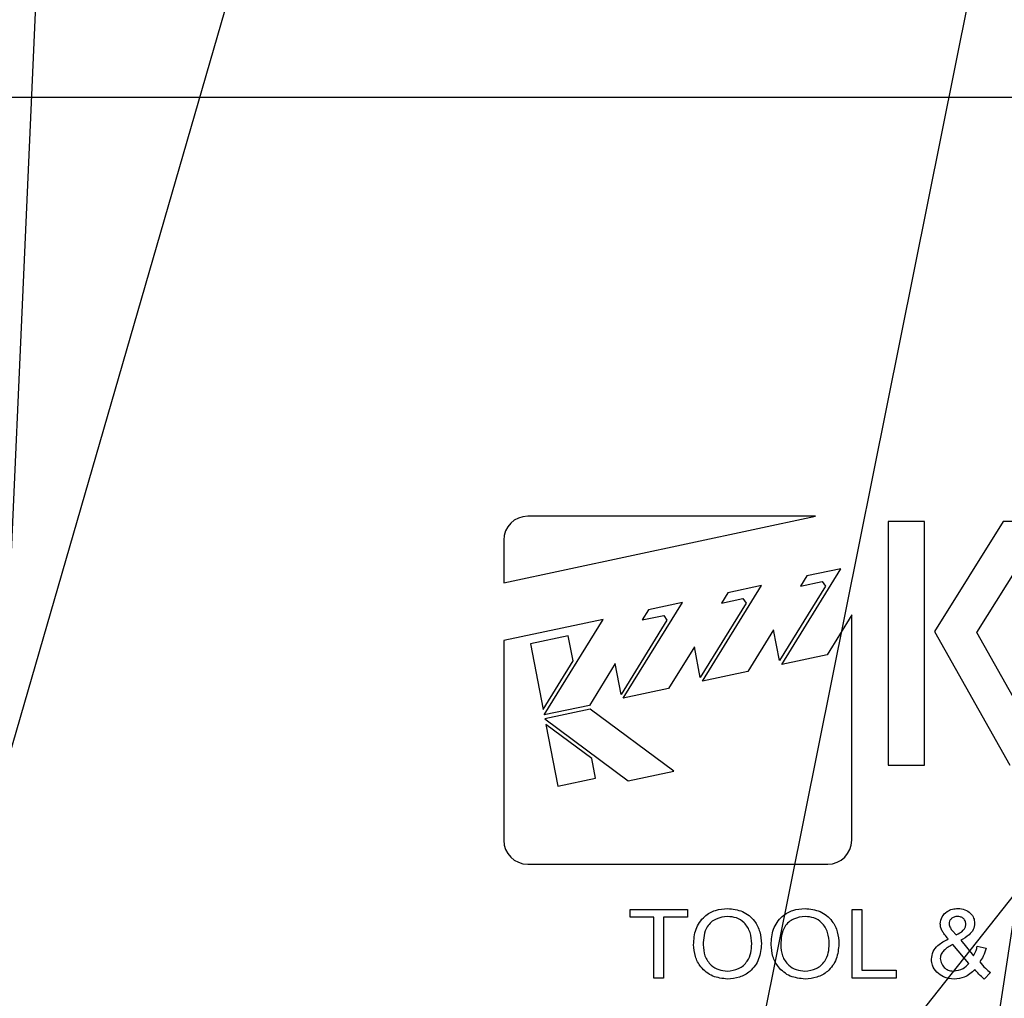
# Model space of a CAD drawing. Header units: inches. Extents: x 1880 to 2363, y -453 to -54.
# Tile 236 of 256: x 2039 to 2040.28, y -424.66 to -423.38. Entities that reach past the tile are written whole.
import ezdxf

# ---------------------------------------------------------------- set-up
doc = ezdxf.new("R2010")
doc.units = ezdxf.units.IN
doc.header["$LTSCALE"] = 0.5
doc.header["$MEASUREMENT"] = 0
for name, color, linetype in [('DIE-M-S', 8, 'Continuous'), ('DSS-M-S', 53, 'Continuous'), ('SID-M-S', 105, 'Continuous')]:
    doc.layers.add(name, color=color, linetype=linetype)

msp = doc.modelspace()

# ---------------------------------------------------------------- linework, layer by layer
at = {"layer": 'DIE-M-S', "linetype": 'Continuous', "lineweight": 25}
msp.add_line((2036.06679, -423.48517), (2046.18179, -423.48517), dxfattribs=at)
at = {"layer": 'DSS-M-S', "linetype": 'Continuous', "lineweight": 25}
for p, q in [((2039.62944, -424.12074), (2040.03784, -424.03368)), ((2040.03784, -424.03368), (2039.66082, -424.03368)), ((2040.13298, -424.04079), (2040.13298, -424.35973)), ((2040.18055, -424.04079), (2040.13298, -424.04079)), ((2040.18055, -424.35973), (2040.18055, -424.04079)), ((2040.2836, -424.04079), (2040.19342, -424.18484)), ((2040.24877, -424.18609), (2040.33973, -424.04079)), ((2040.33973, -424.04079), (2040.2836, -424.04079)), ((2039.62944, -424.06507), (2039.62944, -424.12074)), ((2039.99339, -424.22769), (2040.07075, -424.10245)), ((2040.07075, -424.10245), (2040.02637, -424.11191)), ((2040.02637, -424.11191), (2040.01806, -424.12536)), ((2040.01806, -424.12536), (2040.04632, -424.11934)), ((2040.04632, -424.11934), (2040.05061, -424.12542)), ((2039.88967, -424.2498), (2039.96703, -424.12456)), ((2039.96703, -424.12456), (2039.92265, -424.13402)), ((2040.05061, -424.12542), (2039.9905, -424.22273)), ((2039.92265, -424.13402), (2039.91435, -424.14747)), ((2039.91435, -424.14747), (2039.94261, -424.14145)), ((2039.94261, -424.14145), (2039.94689, -424.14753)), ((2039.78596, -424.27191), (2039.86331, -424.14667)), ((2039.81894, -424.15613), (2039.81063, -424.16958)), ((2039.86331, -424.14667), (2039.81894, -424.15613)), ((2039.94689, -424.14753), (2039.88678, -424.24484)), ((2039.7596, -424.16878), (2039.62944, -424.19653)), ((2039.68228, -424.29395), (2039.7596, -424.16878)), ((2039.84318, -424.16964), (2039.78307, -424.26695)), ((2039.81063, -424.16958), (2039.83889, -424.16356)), ((2039.83889, -424.16356), (2039.84318, -424.16964)), ((2040.08506, -424.1627), (2040.05273, -424.21504)), ((2040.08506, -424.45792), (2040.08506, -424.1627)), ((2039.98276, -424.18252), (2039.94902, -424.23715)), ((2039.9905, -424.22273), (2039.98276, -424.18252)), ((2039.62944, -424.19653), (2039.62944, -424.45792)), ((2039.71385, -424.19021), (2039.66432, -424.20077)), ((2039.72016, -424.223), (2039.71385, -424.19021)), ((2040.19342, -424.18484), (2040.29221, -424.35973)), ((2040.34685, -424.35973), (2040.24877, -424.18609)), ((2039.66432, -424.20077), (2039.68085, -424.28663)), ((2039.87904, -424.20463), (2039.8453, -424.25926)), ((2039.88678, -424.24484), (2039.87904, -424.20463)), ((2039.68085, -424.28663), (2039.72016, -424.223)), ((2040.05273, -424.21504), (2039.99339, -424.22769)), ((2039.77533, -424.22674), (2039.74158, -424.28136)), ((2039.78307, -424.26695), (2039.77533, -424.22674)), ((2039.94902, -424.23715), (2039.88967, -424.2498)), ((2039.8453, -424.25926), (2039.78596, -424.27191)), ((2039.74158, -424.28136), (2039.68228, -424.29395)), ((2039.74254, -424.28634), (2039.68308, -424.29901)), ((2039.85203, -424.36736), (2039.74254, -424.28634)), ((2039.68308, -424.29901), (2039.79256, -424.38004)), ((2039.68473, -424.30654), (2039.70017, -424.38724)), ((2039.74477, -424.35097), (2039.68473, -424.30654)), ((2039.74969, -424.37668), (2039.74477, -424.35097)), ((2040.13298, -424.35973), (2040.18055, -424.35973)), ((2039.70017, -424.38724), (2039.74969, -424.37668)), ((2039.79256, -424.38004), (2039.85203, -424.36736)), ((2039.66082, -424.48931), (2040.05367, -424.48931)), ((2039.79487, -424.54851), (2039.86987, -424.54851)), ((2039.79487, -424.55889), (2039.79487, -424.54851)), ((2039.86987, -424.54851), (2039.86987, -424.55889)), ((2040.08564, -424.54851), (2040.09833, -424.54851)), ((2040.08564, -424.63851), (2040.08564, -424.54851)), ((2040.09833, -424.54851), (2040.09833, -424.62812)), ((2039.82603, -424.55889), (2039.79487, -424.55889)), ((2039.82603, -424.63851), (2039.82603, -424.55889)), ((2039.83872, -424.55889), (2039.83872, -424.63851)), ((2039.86987, -424.55889), (2039.83872, -424.55889)), ((2040.21689, -424.5764), (2040.22185, -424.58193)), ((2040.23844, -424.61936), (2040.21752, -424.59439)), ((2040.22778, -424.58898), (2040.24473, -424.60919)), ((2040.24949, -424.59677), (2040.26103, -424.59921)), ((2040.09833, -424.62812), (2040.14333, -424.62812)), ((2040.14333, -424.62812), (2040.14333, -424.63851)), ((2040.2668, -424.63099), (2040.25872, -424.63966)), ((2039.83872, -424.63851), (2039.82603, -424.63851)), ((2040.14333, -424.63851), (2040.08564, -424.63851))]:
    msp.add_line(p, q, dxfattribs=at)
for centre, start, end in [((2039.66082, -424.06507), 90, 180), ((2039.66082, -424.45792), 180, 270), ((2040.05367, -424.45792), 270, 360)]:
    msp.add_arc(centre, 0.03139, start, end, dxfattribs=at)
for points, knots in [([(2039.87795, -424.5947), (2039.87843, -424.58781), (2039.87938, -424.57406), (2039.89071, -424.55771), (2039.90626, -424.54858), (2039.91704, -424.54777), (2039.92244, -424.54736)], [0, 0, 0, 0, 0.2804597, 0.5593841, 0.7794462, 1, 1, 1, 1]), ([(2039.9225, -424.55774), (2039.91732, -424.55837), (2039.90697, -424.55964), (2039.89539, -424.56977), (2039.89113, -424.58264), (2039.8908, -424.59077), (2039.89064, -424.59484)], [0, 0, 0, 0, 0.2795337, 0.5582004, 0.7786993, 1, 1, 1, 1]), ([(2039.92244, -424.54736), (2039.92919, -424.54809), (2039.94267, -424.54956), (2039.95794, -424.56195), (2039.96565, -424.57779), (2039.96641, -424.58836), (2039.9668, -424.59365)], [0, 0, 0, 0, 0.2797857, 0.5588605, 0.7792288, 1, 1, 1, 1]), ([(2039.9541, -424.59356), (2039.95376, -424.58852), (2039.95306, -424.57848), (2039.94558, -424.56601), (2039.93435, -424.55887), (2039.92645, -424.55812), (2039.9225, -424.55774)], [0, 0, 0, 0, 0.280614, 0.5596678, 0.7797393, 1, 1, 1, 1]), ([(2039.97949, -424.5947), (2039.97996, -424.58781), (2039.98092, -424.57406), (2039.99225, -424.55771), (2040.0078, -424.54858), (2040.01858, -424.54777), (2040.02398, -424.54736)], [0, 0, 0, 0, 0.28045971, 0.55938414, 0.77944617, 1, 1, 1, 1]), ([(2040.02404, -424.55774), (2040.01885, -424.55837), (2040.00851, -424.55964), (2039.99693, -424.56977), (2039.99266, -424.58264), (2039.99234, -424.59077), (2039.99218, -424.59484)], [0, 0, 0, 0, 0.27953369, 0.55820038, 0.77869926, 1, 1, 1, 1]), ([(2040.02398, -424.54736), (2040.03073, -424.54809), (2040.04421, -424.54956), (2040.05948, -424.56195), (2040.06718, -424.57779), (2040.06795, -424.58836), (2040.06833, -424.59365)], [0, 0, 0, 0, 0.27978573, 0.55886047, 0.77922881, 1, 1, 1, 1]), ([(2040.05564, -424.59356), (2040.05529, -424.58852), (2040.0546, -424.57848), (2040.04712, -424.56601), (2040.03589, -424.55887), (2040.02799, -424.55812), (2040.02404, -424.55774)], [0, 0, 0, 0, 0.280614, 0.5596678, 0.7797393, 1, 1, 1, 1]), ([(2040.20103, -424.56748), (2040.20153, -424.56429), (2040.20256, -424.55789), (2040.20924, -424.55142), (2040.21672, -424.54784), (2040.22175, -424.54752), (2040.22426, -424.54736)], [0, 0, 0, 0, 0.2786331, 0.5585532, 0.779079, 1, 1, 1, 1]), ([(2040.22365, -424.55774), (2040.22212, -424.55787), (2040.21904, -424.55813), (2040.21538, -424.56053), (2040.21295, -424.56376), (2040.21269, -424.56618), (2040.21256, -424.56739)], [0, 0, 0, 0, 0.28025782, 0.56007518, 0.78008437, 1, 1, 1, 1]), ([(2040.23449, -424.56787), (2040.23431, -424.56631), (2040.23396, -424.56318), (2040.23092, -424.55983), (2040.22732, -424.55799), (2040.22488, -424.55782), (2040.22365, -424.55774)], [0, 0, 0, 0, 0.27956158, 0.55892858, 0.77929272, 1, 1, 1, 1]), ([(2040.22426, -424.54736), (2040.22733, -424.5476), (2040.23344, -424.5481), (2040.24063, -424.55308), (2040.24529, -424.55961), (2040.24578, -424.56441), (2040.24603, -424.56681)], [0, 0, 0, 0, 0.2803034, 0.5598381, 0.7799439, 1, 1, 1, 1]), ([(2040.21154, -424.58727), (2040.20982, -424.58531), (2040.207, -424.58209), (2040.20362, -424.57717), (2040.20151, -424.57252), (2040.20119, -424.56916), (2040.20103, -424.56748)], [0, 0, 0, 0, 0.34034498, 0.56051075, 0.7803711, 1, 1, 1, 1]), ([(2040.21256, -424.56739), (2040.21297, -424.56926), (2040.21371, -424.57262), (2040.21591, -424.57524), (2040.21689, -424.5764)], [0, 0, 0, 0, 0.5574943, 1, 1, 1, 1]), ([(2040.22185, -424.58193), (2040.22522, -424.58023), (2040.22992, -424.57786), (2040.23401, -424.5723), (2040.23433, -424.56935), (2040.23449, -424.56787)], [0, 0, 0, 0, 0.5605768, 0.7803211, 1, 1, 1, 1]), ([(2040.24603, -424.56681), (2040.24561, -424.56963), (2040.24477, -424.57528), (2040.23795, -424.58322), (2040.23164, -424.5868), (2040.22778, -424.58898)], [0, 0, 0, 0, 0.2788855, 0.5589973, 1, 1, 1, 1]), ([(2039.92237, -424.63966), (2039.91574, -424.63896), (2039.9025, -424.63755), (2039.88744, -424.62555), (2039.87937, -424.61026), (2039.87842, -424.59989), (2039.87795, -424.5947)], [0, 0, 0, 0, 0.2798135, 0.5590087, 0.7794231, 1, 1, 1, 1]), ([(2039.89064, -424.59484), (2039.89099, -424.59979), (2039.89168, -424.60966), (2039.8997, -424.62142), (2039.91068, -424.62828), (2039.91843, -424.62894), (2039.9223, -424.62928)], [0, 0, 0, 0, 0.2804613, 0.5595356, 0.7796261, 1, 1, 1, 1]), ([(2039.9223, -424.62928), (2039.92736, -424.62871), (2039.93748, -424.62756), (2039.94846, -424.61758), (2039.95351, -424.60546), (2039.9539, -424.59753), (2039.9541, -424.59356)], [0, 0, 0, 0, 0.279493, 0.5585393, 0.7789173, 1, 1, 1, 1]), ([(2039.9668, -424.59365), (2039.96618, -424.60038), (2039.96494, -424.61381), (2039.95368, -424.62978), (2039.93818, -424.63822), (2039.92764, -424.63918), (2039.92237, -424.63966)], [0, 0, 0, 0, 0.2801999, 0.5592532, 0.7794938, 1, 1, 1, 1]), ([(2040.02391, -424.63966), (2040.01728, -424.63896), (2040.00404, -424.63755), (2039.98898, -424.62555), (2039.98091, -424.61026), (2039.97996, -424.59989), (2039.97949, -424.5947)], [0, 0, 0, 0, 0.2798135, 0.5590087, 0.7794231, 1, 1, 1, 1]), ([(2039.99218, -424.59484), (2039.99253, -424.59979), (2039.99322, -424.60966), (2040.00124, -424.62142), (2040.01222, -424.62828), (2040.01996, -424.62894), (2040.02384, -424.62928)], [0, 0, 0, 0, 0.2804613, 0.5595356, 0.7796261, 1, 1, 1, 1]), ([(2040.02384, -424.62928), (2040.0289, -424.62871), (2040.03902, -424.62756), (2040.05, -424.61758), (2040.05505, -424.60546), (2040.05544, -424.59753), (2040.05564, -424.59356)], [0, 0, 0, 0, 0.279493, 0.5585393, 0.7789173, 1, 1, 1, 1]), ([(2040.06833, -424.59365), (2040.06771, -424.60038), (2040.06648, -424.61381), (2040.05521, -424.62978), (2040.03971, -424.63822), (2040.02918, -424.63918), (2040.02391, -424.63966)], [0, 0, 0, 0, 0.2801999, 0.5592532, 0.7794938, 1, 1, 1, 1]), ([(2040.18949, -424.61374), (2040.18994, -424.61033), (2040.19086, -424.60349), (2040.199, -424.5938), (2040.20678, -424.58975), (2040.21154, -424.58727)], [0, 0, 0, 0, 0.2791859, 0.5591546, 1, 1, 1, 1]), ([(2040.21752, -424.59439), (2040.21326, -424.59672), (2040.20731, -424.59996), (2040.20195, -424.607), (2040.20133, -424.61077), (2040.20103, -424.61266)], [0, 0, 0, 0, 0.5604377, 0.7806806, 1, 1, 1, 1]), ([(2040.24473, -424.60919), (2040.24585, -424.60696), (2040.24786, -424.60298), (2040.24899, -424.59867), (2040.24949, -424.59677)], [0, 0, 0, 0, 0.5598312, 1, 1, 1, 1]), ([(2040.26103, -424.59921), (2040.25996, -424.60283), (2040.25806, -424.6093), (2040.25431, -424.61489), (2040.25266, -424.61734)], [0, 0, 0, 0, 0.5602219, 1, 1, 1, 1]), ([(2040.19636, -424.63049), (2040.19419, -424.6277), (2040.19032, -424.62273), (2040.18974, -424.61649), (2040.18949, -424.61374)], [0, 0, 0, 0, 0.55964808, 1, 1, 1, 1]), ([(2040.20103, -424.61266), (2040.20151, -424.61511), (2040.20249, -424.62003), (2040.20695, -424.62567), (2040.2127, -424.6289), (2040.21665, -424.62915), (2040.21862, -424.62928)], [0, 0, 0, 0, 0.27888653, 0.55923382, 0.77931866, 1, 1, 1, 1]), ([(2040.21862, -424.62928), (2040.22292, -424.62856), (2040.2306, -424.62728), (2040.23604, -424.62178), (2040.23844, -424.61936)], [0, 0, 0, 0, 0.5590899, 1, 1, 1, 1]), ([(2040.25266, -424.61734), (2040.25502, -424.62019), (2040.25922, -424.62527), (2040.26448, -424.62924), (2040.2668, -424.63099)], [0, 0, 0, 0, 0.559946, 1, 1, 1, 1]), ([(2040.21931, -424.63966), (2040.21445, -424.63929), (2040.20577, -424.63861), (2040.19923, -424.63297), (2040.19636, -424.63049)], [0, 0, 0, 0, 0.5599126, 1, 1, 1, 1]), ([(2040.24635, -424.6273), (2040.242, -424.63122), (2040.23421, -424.63823), (2040.22387, -424.63922), (2040.21931, -424.63966)], [0, 0, 0, 0, 0.559485, 1, 1, 1, 1]), ([(2040.25872, -424.63966), (2040.25618, -424.63758), (2040.25164, -424.63387), (2040.24797, -424.62931), (2040.24635, -424.6273)], [0, 0, 0, 0, 0.5597496, 1, 1, 1, 1])]:
    msp.add_open_spline(points, degree=3, knots=knots, dxfattribs=at)
at = {"layer": 'SID-M-S'}
for p, q in [((2039.15872, -420.18235), (2038.80732, -428.03724)), ((2040.89595, -420.60191), (2039.77036, -428.03925)), ((2039.91339, -421.13001), (2037.91062, -428.04478)), ((2040.60107, -421.54821), (2039.29679, -428.04089)), ((2041.02744, -423.60746), (2037.48566, -428.0794))]:
    msp.add_line(p, q, dxfattribs=at)

doc.saveas('drawing.dxf')
